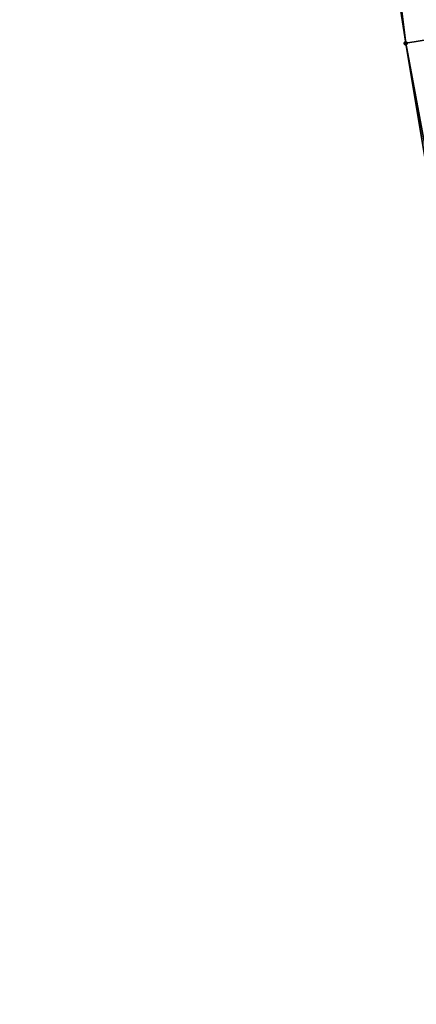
# Model space of a CAD drawing. Header units: feet. Extents: x 2004186 to 2014793, y 836912 to 864902.
# Tile 34 of 256: x 2010835 to 2010851, y 837913 to 837954. Entities that reach past the tile are written whole.
import ezdxf

# ---------------------------------------------------------------- set-up
doc = ezdxf.new("R2010")
doc.units = ezdxf.units.FT
doc.header["$LTSCALE"] = 100
doc.header["$MEASUREMENT"] = 0
doc.layers.add('I-77 SB_MM21-27-Surface-Border', color=7, linetype='Continuous')
doc.layers.add('I-77 SB_MM21-27-Surface-TIN', color=7, linetype='Continuous')
doc.layers.add('Road Shots', color=4, linetype='Continuous', lineweight=200)
doc.layers.add('Road X-Section', color=30, linetype='Continuous', lineweight=13)

msp = doc.modelspace()

# ---------------------------------------------------------------- linework, layer by layer
at = {"layer": 'I-77 SB_MM21-27-Surface-Border', "color": 3, "linetype": 'ByBlock', "lineweight": -2}
msp.add_polyline3d([(2010886.30749282, 837755.7813002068, 350.7307094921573), (2010883.818105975, 837775.6392728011, 350.6272637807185), (2010882.155285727, 837795.6378595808, 350.543352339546), (2010876.076631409, 837814.8996998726, 350.2910052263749), (2010873.192319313, 837834.6941249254, 350.1427660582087), (2010869.32159496, 837854.3242606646, 349.9475549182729), (2010864.661838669, 837873.8223760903, 349.7137353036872), (2010861.185822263, 837893.5173668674, 349.5079103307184), (2010857.315201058, 837913.1468819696, 349.3157249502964), (2010854.036353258, 837932.8754156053, 349.1279023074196), (2010850.757493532, 837952.604021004, 348.888976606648), (2010847.67622618, 837972.3636194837, 348.6351400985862), (2010844.594800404, 837992.1241711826, 348.4159622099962), (2010841.907952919, 838011.9558810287, 348.1947530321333), (2010838.830103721, 838031.7170945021, 347.9471947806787), (2010837.733610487, 838051.820558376, 347.7178956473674), (2010834.863603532, 838071.616136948, 347.4253043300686)], dxfattribs=at)
at = {"layer": 'I-77 SB_MM21-27-Surface-TIN', "color": 128, "linetype": 'ByBlock', "lineweight": -2}
for points in [[(2010852.533048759, 837952.8996625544, 348.9427832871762), (2010850.043596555, 837972.7580284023, 348.7161509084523), (2010848.662636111, 837972.5279227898, 348.6659565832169)], [(2010850.438165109, 837972.8237221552, 348.7260769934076), (2010850.043596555, 837972.7580284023, 348.7161509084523), (2010853.519467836, 837953.0639108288, 348.9729757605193)], [(2010853.519467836, 837953.0639108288, 348.9729757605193), (2010850.043596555, 837972.7580284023, 348.7161509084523), (2010853.322180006, 837953.0310853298, 348.9693773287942)], [(2010853.322180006, 837953.0310853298, 348.9693773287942), (2010850.043596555, 837972.7580284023, 348.7161509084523), (2010852.927611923, 837952.9653887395, 348.9575750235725)], [(2010852.927611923, 837952.9653887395, 348.9575750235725), (2010850.043596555, 837972.7580284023, 348.7161509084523), (2010852.533048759, 837952.8996625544, 348.9427832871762)], [(2010850.832720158, 837972.8894971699, 348.743078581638), (2010850.438165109, 837972.8237221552, 348.7260769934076), (2010853.914056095, 837953.1294860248, 348.972515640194)], [(2010850.438165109, 837972.8237221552, 348.7260769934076), (2010853.519467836, 837953.0639108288, 348.9729757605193), (2010853.914056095, 837953.1294860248, 348.972515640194)], [(2010851.227275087, 837972.9552729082, 348.7601431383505), (2010850.832720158, 837972.8894971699, 348.743078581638), (2010854.308632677, 837953.1951314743, 348.9791520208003)], [(2010850.832720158, 837972.8894971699, 348.743078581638), (2010854.111346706, 837953.1622947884, 348.9744235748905), (2010854.308632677, 837953.1951314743, 348.9791520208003)], [(2010850.832720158, 837972.8894971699, 348.743078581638), (2010853.914056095, 837953.1294860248, 348.972515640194), (2010854.111346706, 837953.1622947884, 348.9744235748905)], [(2010850.757493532, 837952.604021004, 348.888976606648), (2010848.268069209, 837972.4622190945, 348.6551647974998), (2010847.67622618, 837972.3636194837, 348.6351400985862)], [(2010851.941200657, 837952.8010934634, 348.9226347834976), (2010848.662636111, 837972.5279227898, 348.6659565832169), (2010848.268069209, 837972.4622190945, 348.6551647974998)], [(2010851.941200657, 837952.8010934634, 348.9226347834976), (2010848.268069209, 837972.4622190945, 348.6551647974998), (2010850.757493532, 837952.604021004, 348.888976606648)], [(2010852.533048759, 837952.8996625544, 348.9427832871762), (2010848.662636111, 837972.5279227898, 348.6659565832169), (2010851.941200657, 837952.8010934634, 348.9226347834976)], [(2010851.941200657, 837952.8010934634, 348.9226347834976), (2010850.757493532, 837952.604021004, 348.888976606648), (2010854.430921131, 837932.9411134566, 349.1387014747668)], [(2010850.757493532, 837952.604021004, 348.888976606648), (2010854.036353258, 837932.8754156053, 349.1279023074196), (2010854.430921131, 837932.9411134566, 349.1387014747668)]]:
    msp.add_3dface(points, dxfattribs=at)
at = {"layer": 'Road Shots', "lineweight": 100}
msp.add_point((2010850.757493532, 837952.604021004, 348.888976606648), dxfattribs=at)
at = {"layer": 'Road X-Section', "extrusion": (0.1639411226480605, -0.9864190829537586, 0.01003499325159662), "elevation": -496907.807457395, "flags": 128}
msp.add_lwpolyline([(2121023.248157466, 5335.62412945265), (2121024.448157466, 5335.657789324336), (2121025.048157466, 5335.677938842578), (2121025.448157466, 5335.692731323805), (2121025.848157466, 5335.704534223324), (2121026.048157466, 5335.708132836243), (2121026.448157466, 5335.70767269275), (2121026.648157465, 5335.709580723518), (2121026.848157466, 5335.714309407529), (2121027.048157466, 5335.722245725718), (2121027.448157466, 5335.743249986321), (2121027.648157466, 5335.751895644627), (2121027.848157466, 5335.755176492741), (2121028.248157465, 5335.752989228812), (2121028.448157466, 5335.76131222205), (2121028.848157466, 5335.787232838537), (2121029.048157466, 5335.794347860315), (2121029.248157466, 5335.797147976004), (2121029.448157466, 5335.802913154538), (2121029.648157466, 5335.811231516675), (2121030.048157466, 5335.820968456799), (2121030.248157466, 5335.826956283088), (2121030.448157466, 5335.829710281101), (2121030.648157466, 5335.835843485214), (2121031.248157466, 5335.843887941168), (2121032.048157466, 5335.860779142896), (2121032.648157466, 5335.868821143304), (2121034.248157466, 5335.899550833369), (2121035.248157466, 5335.915743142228), (2121036.648157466, 5335.945176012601), (2121037.648157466, 5335.968554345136), (2121038.648157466, 5335.987093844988), (2121039.248157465, 5336.003231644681), (2121039.448157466, 5336.01098186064), (2121039.648157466, 5336.016270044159), (2121040.248157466, 5336.023118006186), (2121040.448157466, 5336.021903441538), (2121040.648157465, 5336.016099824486), (2121040.848157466, 5336.019519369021), (2121041.448157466, 5336.040160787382), (2121042.048157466, 5336.056466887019), (2121044.248157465, 5336.092134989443), (2121046.048157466, 5336.130356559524), (2121046.448157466, 5336.140826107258), (2121047.048157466, 5336.152983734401), (2121047.848157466, 5336.164861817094), (2121048.648157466, 5336.179101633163), (2121051.248157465, 5336.237570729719), (2121051.848157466, 5336.247625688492), (2121052.248157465, 5336.250335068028), (2121053.248157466, 5336.246690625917), (2121053.848157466, 5336.238794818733), (2121056.048157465, 5336.197837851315), (2121057.448157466, 5336.172570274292), (2121058.848157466, 5336.15186183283), (2121059.248157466, 5336.149106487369), (2121061.048157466, 5336.123118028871), (2121062.248157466, 5336.10246734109), (2121063.648157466, 5336.071611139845), (2121063.848157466, 5336.066390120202), (2121064.448157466, 5336.045701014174), (2121064.648157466, 5336.037381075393), (2121064.848157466, 5336.034475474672), (2121065.248157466, 5336.038941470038), (2121065.448157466, 5336.036572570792), (2121065.648157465, 5336.030418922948), (2121066.048157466, 5336.005148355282), (2121066.848157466, 5335.969405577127), (2121067.048157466, 5335.9614930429), (2121067.248157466, 5335.957928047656), (2121068.448157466, 5335.900971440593), (2121070.448157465, 5335.814494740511), (2121071.648157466, 5335.758743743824), (2121072.848157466, 5335.70592451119), (2121073.848157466, 5335.662429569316)], dxfattribs=at)

doc.saveas('drawing.dxf')
